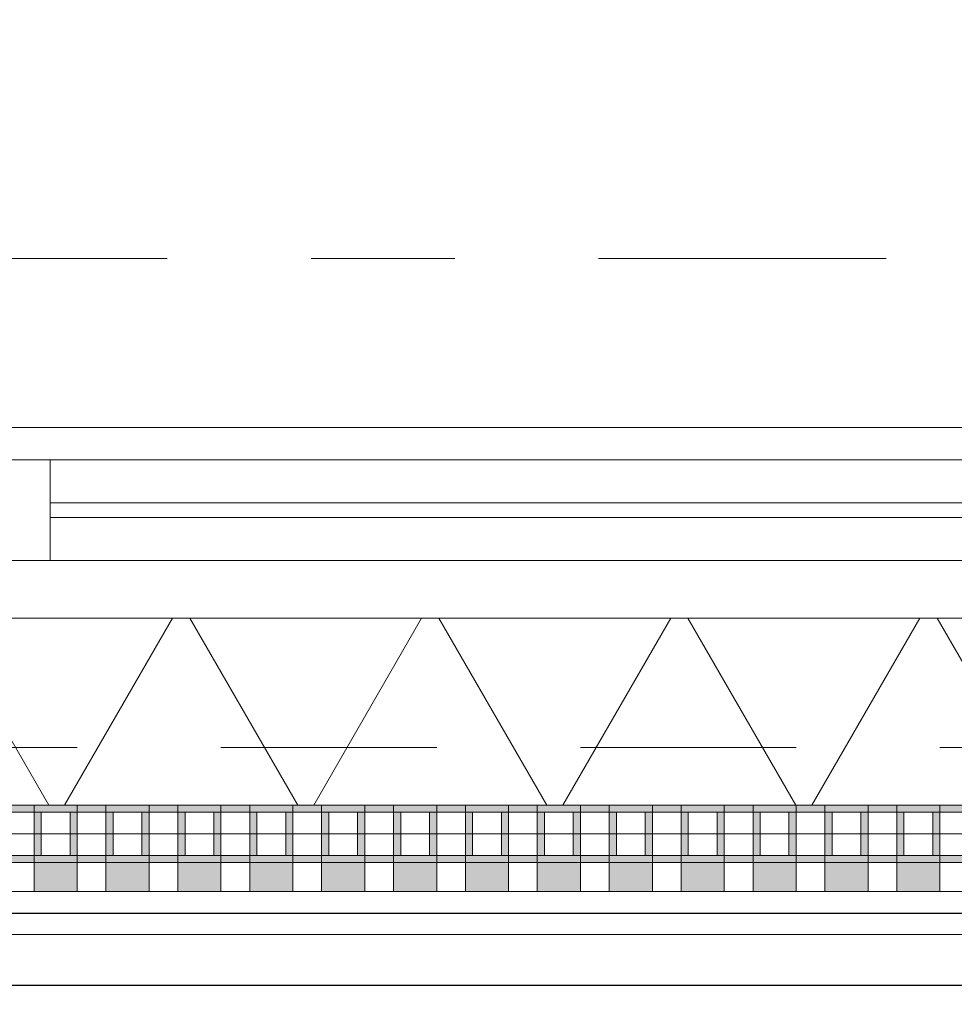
# Model space of a CAD drawing. Header units: metres. Extents: x -167 to 233, y -155 to 122.
# Tile 33 of 176: x 43.622 to 44.272, y 28.071 to 28.756. Entities that reach past the tile are written whole.
import ezdxf
from ezdxf.enums import TextEntityAlignment as Align

# ---------------------------------------------------------------- set-up
doc = ezdxf.new("R2010")
doc.units = ezdxf.units.M
doc.header["$MEASUREMENT"] = 0
doc.linetypes.add('Raster', pattern=[0.4, 0.2, -0.1, 0, -0.1])
doc.linetypes.add('Strichlinie eng', pattern=[0.23, 0.15, -0.08])
for name, color, linetype in [('10 Wand außen', 7, 'Continuous'), ('20 Decke', 7, 'Continuous'), ('40 Absturzsicherung', 7, 'Continuous'), ('50 Sanitäreinrichtung', 7, 'Continuous'), ('90 Achsraster', 7, 'Continuous'), ('94 Genehmigungsplanung Bemaßung', 7, 'Continuous')]:
    doc.layers.add(name, color=color, linetype=linetype)
doc.styles.add('ERSTELLTER_STIL_1', font='arial.ttf')
doc.styles.add('ERSTELLTER_STIL_2', font='arial.ttf')
doc.dimstyles.new('ERSTELLTER_STIL__1', dxfattribs={"dimtxt": 0.25, "dimasz": 0.19, "dimexe": 0.18, "dimexo": 0.1, "dimgap": 0, "dimtad": 1, "dimtih": 1, "dimtoh": 1, "dimzin": 0, "dimdsep": 46, "dimtxsty": 'ERSTELLTER_STIL_1', "dimblk": 'ARROWHEAD_6', "dimblk1": 'ARROWHEAD_6', "dimblk2": 'ARROWHEAD_6', "dimcen": 0.09, "dimclrd": 7, "dimclre": 7, "dimclrt": 7, "dimazin": 0, "dimtfac": 1, "dimtdec": 4, "dimtmove": 0, "dimatfit": 3, "dimfxl": 1, "dimtolj": 1, "dimtzin": 0, "dimarcsym": 0})

# ---------------------------------------------------------------- blocks, each defined once
blk = doc.blocks.new('Rechteck Raster Kassetten Fassade - ACB_2')
at = {"layer": '50 Sanitäreinrichtung', "linetype": 'Continuous', "lineweight": 0, "true_color": 0x9e9e9e}
for points in [[(5.84, 0.17), (5.84, 0.19), (5.81, 0.19), (5.81, 0.17)], [(5.89, 0.17), (5.89, 0.19), (5.86, 0.19), (5.86, 0.17)], [(5.94, 0.17), (5.94, 0.19), (5.91, 0.19), (5.91, 0.17)], [(5.99, 0.17), (5.99, 0.19), (5.96, 0.19), (5.96, 0.17)], [(6.04, 0.17), (6.04, 0.19), (6.01, 0.19), (6.01, 0.17)], [(6.09, 0.17), (6.09, 0.19), (6.06, 0.19), (6.06, 0.17)], [(6.14, 0.17), (6.14, 0.19), (6.11, 0.19), (6.11, 0.17)], [(6.19, 0.17), (6.19, 0.19), (6.16, 0.19), (6.16, 0.17)], [(6.24, 0.17), (6.24, 0.19), (6.21, 0.19), (6.21, 0.17)], [(6.29, 0.17), (6.29, 0.19), (6.26, 0.19), (6.26, 0.17)], [(6.34, 0.17), (6.34, 0.19), (6.31, 0.19), (6.31, 0.17)], [(6.39, 0.17), (6.39, 0.19), (6.36, 0.19), (6.36, 0.17)], [(6.44, 0.17), (6.44, 0.19), (6.41, 0.19), (6.41, 0.17)], [(5.76, 0.13), (5.81, 0.13), (5.81, 0.135), (5.765, 0.135), (5.765, 0.165), (5.81, 0.165), (5.81, 0.17), (5.76, 0.17)], [(5.81, 0.13), (5.86, 0.13), (5.86, 0.135), (5.815, 0.135), (5.815, 0.165), (5.86, 0.165), (5.86, 0.17), (5.81, 0.17)], [(5.835, 0.165), (5.835, 0.135), (5.84, 0.135), (5.84, 0.165)], [(5.86, 0.13), (5.91, 0.13), (5.91, 0.135), (5.865, 0.135), (5.865, 0.165), (5.91, 0.165), (5.91, 0.17), (5.86, 0.17)], [(5.885, 0.165), (5.885, 0.135), (5.89, 0.135), (5.89, 0.165)], [(5.91, 0.13), (5.96, 0.13), (5.96, 0.135), (5.915, 0.135), (5.915, 0.165), (5.96, 0.165), (5.96, 0.17), (5.91, 0.17)], [(5.935, 0.165), (5.935, 0.135), (5.94, 0.135), (5.94, 0.165)], [(5.96, 0.13), (6.01, 0.13), (6.01, 0.135), (5.965, 0.135), (5.965, 0.165), (6.01, 0.165), (6.01, 0.17), (5.96, 0.17)], [(5.985, 0.165), (5.985, 0.135), (5.99, 0.135), (5.99, 0.165)], [(6.01, 0.13), (6.06, 0.13), (6.06, 0.135), (6.015, 0.135), (6.015, 0.165), (6.06, 0.165), (6.06, 0.17), (6.01, 0.17)], [(6.035, 0.165), (6.035, 0.135), (6.04, 0.135), (6.04, 0.165)], [(6.06, 0.13), (6.11, 0.13), (6.11, 0.135), (6.065, 0.135), (6.065, 0.165), (6.11, 0.165), (6.11, 0.17), (6.06, 0.17)], [(6.085, 0.165), (6.085, 0.135), (6.09, 0.135), (6.09, 0.165)], [(6.11, 0.13), (6.16, 0.13), (6.16, 0.135), (6.115, 0.135), (6.115, 0.165), (6.16, 0.165), (6.16, 0.17), (6.11, 0.17)], [(6.135, 0.165), (6.135, 0.135), (6.14, 0.135), (6.14, 0.165)], [(6.16, 0.13), (6.21, 0.13), (6.21, 0.135), (6.165, 0.135), (6.165, 0.165), (6.21, 0.165), (6.21, 0.17), (6.16, 0.17)], [(6.185, 0.165), (6.185, 0.135), (6.19, 0.135), (6.19, 0.165)], [(6.21, 0.13), (6.26, 0.13), (6.26, 0.135), (6.215, 0.135), (6.215, 0.165), (6.26, 0.165), (6.26, 0.17), (6.21, 0.17)], [(6.235, 0.165), (6.235, 0.135), (6.24, 0.135), (6.24, 0.165)], [(6.26, 0.13), (6.31, 0.13), (6.31, 0.135), (6.265, 0.135), (6.265, 0.165), (6.31, 0.165), (6.31, 0.17), (6.26, 0.17)], [(6.285, 0.165), (6.285, 0.135), (6.29, 0.135), (6.29, 0.165)], [(6.31, 0.13), (6.36, 0.13), (6.36, 0.135), (6.315, 0.135), (6.315, 0.165), (6.36, 0.165), (6.36, 0.17), (6.31, 0.17)], [(6.335, 0.165), (6.335, 0.135), (6.34, 0.135), (6.34, 0.165)], [(6.36, 0.13), (6.41, 0.13), (6.41, 0.135), (6.365, 0.135), (6.365, 0.165), (6.41, 0.165), (6.41, 0.17), (6.36, 0.17)], [(6.385, 0.165), (6.385, 0.135), (6.39, 0.135), (6.39, 0.165)], [(6.41, 0.13), (6.46, 0.13), (6.46, 0.135), (6.415, 0.135), (6.415, 0.165), (6.46, 0.165), (6.46, 0.17), (6.41, 0.17)], [(6.435, 0.165), (6.435, 0.135), (6.44, 0.135), (6.44, 0.165)]]:
    blk.add_hatch(color=253, dxfattribs=at).paths.add_polyline_path(points)
at = {"layer": '50 Sanitäreinrichtung', "linetype": 'Continuous', "lineweight": 18}
h = blk.add_hatch(dxfattribs=at)
h.set_pattern_fill('Dämmung__weich_0001', color=8, style=0, pattern_type=2)
h.set_pattern_definition([(60, (0, 0), (-0.1299038, 0.075), []), (120, (0, 0), (0.1299038, 0.075), [])])
h.paths.add_polyline_path([(0, 0), (20.25, 0), (20.38, 0.13), (0, 0.13)])
at = {"layer": '50 Sanitäreinrichtung', "color": 251, "linetype": 'Continuous', "lineweight": 18, "true_color": 0x5f5f5f}
for p, q in [((6.69, 0.19), (5.68, 0.19)), ((5.84, 0.19), (5.81, 0.19)), ((5.81, 0.19), (5.81, 0.17)), ((5.84, 0.19), (5.81, 0.19)), ((5.81, 0.19), (5.81, 0.17)), ((5.84, 0.19), (5.84, 0.17)), ((5.84, 0.19), (5.84, 0.17)), ((5.89, 0.19), (5.86, 0.19)), ((5.86, 0.19), (5.86, 0.17)), ((5.89, 0.19), (5.86, 0.19)), ((5.86, 0.19), (5.86, 0.17)), ((5.89, 0.19), (5.89, 0.17)), ((5.89, 0.19), (5.89, 0.17)), ((5.94, 0.19), (5.91, 0.19)), ((5.91, 0.19), (5.91, 0.17)), ((5.94, 0.19), (5.91, 0.19)), ((5.91, 0.19), (5.91, 0.17)), ((5.94, 0.19), (5.94, 0.17)), ((5.94, 0.19), (5.94, 0.17)), ((5.99, 0.19), (5.96, 0.19)), ((5.96, 0.19), (5.96, 0.17)), ((5.99, 0.19), (5.96, 0.19)), ((5.96, 0.19), (5.96, 0.17)), ((5.99, 0.19), (5.99, 0.17)), ((5.99, 0.19), (5.99, 0.17)), ((6.04, 0.19), (6.01, 0.19)), ((6.01, 0.19), (6.01, 0.17)), ((6.04, 0.19), (6.01, 0.19)), ((6.01, 0.19), (6.01, 0.17)), ((6.04, 0.19), (6.04, 0.17)), ((6.04, 0.19), (6.04, 0.17)), ((6.09, 0.19), (6.06, 0.19)), ((6.06, 0.19), (6.06, 0.17)), ((6.09, 0.19), (6.06, 0.19)), ((6.06, 0.19), (6.06, 0.17)), ((6.09, 0.19), (6.09, 0.17)), ((6.09, 0.19), (6.09, 0.17)), ((6.14, 0.19), (6.11, 0.19)), ((6.11, 0.19), (6.11, 0.17)), ((6.14, 0.19), (6.11, 0.19)), ((6.11, 0.19), (6.11, 0.17)), ((6.14, 0.19), (6.14, 0.17)), ((6.14, 0.19), (6.14, 0.17)), ((6.19, 0.19), (6.16, 0.19)), ((6.16, 0.19), (6.16, 0.17)), ((6.19, 0.19), (6.16, 0.19)), ((6.16, 0.19), (6.16, 0.17)), ((6.19, 0.19), (6.19, 0.17)), ((6.19, 0.19), (6.19, 0.17)), ((6.24, 0.19), (6.21, 0.19)), ((6.21, 0.19), (6.21, 0.17)), ((6.24, 0.19), (6.21, 0.19)), ((6.21, 0.19), (6.21, 0.17)), ((6.24, 0.19), (6.24, 0.17)), ((6.24, 0.19), (6.24, 0.17)), ((6.29, 0.19), (6.26, 0.19)), ((6.26, 0.19), (6.26, 0.17)), ((6.29, 0.19), (6.26, 0.19)), ((6.26, 0.19), (6.26, 0.17)), ((6.29, 0.19), (6.29, 0.17)), ((6.29, 0.19), (6.29, 0.17)), ((6.34, 0.19), (6.31, 0.19)), ((6.31, 0.19), (6.31, 0.17)), ((6.34, 0.19), (6.31, 0.19)), ((6.31, 0.19), (6.31, 0.17)), ((6.34, 0.19), (6.34, 0.17)), ((6.34, 0.19), (6.34, 0.17)), ((6.39, 0.19), (6.36, 0.19)), ((6.36, 0.19), (6.36, 0.17)), ((6.39, 0.19), (6.36, 0.19)), ((6.36, 0.19), (6.36, 0.17)), ((6.39, 0.19), (6.39, 0.17)), ((6.39, 0.19), (6.39, 0.17)), ((6.44, 0.19), (6.41, 0.19)), ((6.41, 0.19), (6.41, 0.17)), ((6.44, 0.19), (6.41, 0.19)), ((6.41, 0.19), (6.41, 0.17)), ((6.44, 0.19), (6.44, 0.17)), ((6.44, 0.19), (6.44, 0.17)), ((5.84, 0.17), (5.76, 0.17)), ((5.84, 0.17), (5.76, 0.17)), ((5.81, 0.165), (5.79, 0.165)), ((5.81, 0.165), (5.79, 0.165)), ((5.89, 0.17), (5.81, 0.17)), ((5.81, 0.17), (5.81, 0.165)), ((5.89, 0.17), (5.81, 0.17)), ((5.81, 0.17), (5.81, 0.165)), ((5.84, 0.17), (5.81, 0.17)), ((5.84, 0.17), (5.81, 0.17)), ((5.815, 0.165), (5.81, 0.165)), ((5.81, 0.165), (5.81, 0.135)), ((5.815, 0.165), (5.81, 0.165)), ((5.81, 0.165), (5.81, 0.135)), ((5.835, 0.165), (5.815, 0.165)), ((5.815, 0.165), (5.815, 0.135)), ((5.835, 0.165), (5.815, 0.165)), ((5.835, 0.165), (5.815, 0.165)), ((5.815, 0.165), (5.815, 0.135)), ((5.835, 0.165), (5.815, 0.165)), ((5.835, 0.165), (5.835, 0.135)), ((5.84, 0.165), (5.835, 0.165)), ((5.835, 0.165), (5.835, 0.135)), ((5.84, 0.165), (5.835, 0.165)), ((5.84, 0.17), (5.84, 0.165)), ((5.84, 0.17), (5.84, 0.165)), ((5.84, 0.165), (5.84, 0.135)), ((5.86, 0.165), (5.84, 0.165)), ((5.84, 0.165), (5.84, 0.135)), ((5.86, 0.165), (5.84, 0.165)), ((5.94, 0.17), (5.86, 0.17)), ((5.86, 0.17), (5.86, 0.165)), ((5.94, 0.17), (5.86, 0.17)), ((5.86, 0.17), (5.86, 0.165)), ((5.89, 0.17), (5.86, 0.17)), ((5.89, 0.17), (5.86, 0.17)), ((5.865, 0.165), (5.86, 0.165)), ((5.86, 0.165), (5.86, 0.135)), ((5.865, 0.165), (5.86, 0.165)), ((5.86, 0.165), (5.86, 0.135)), ((5.885, 0.165), (5.865, 0.165)), ((5.865, 0.165), (5.865, 0.135)), ((5.885, 0.165), (5.865, 0.165)), ((5.885, 0.165), (5.865, 0.165)), ((5.865, 0.165), (5.865, 0.135)), ((5.885, 0.165), (5.865, 0.165)), ((5.885, 0.165), (5.885, 0.135)), ((5.89, 0.165), (5.885, 0.165)), ((5.885, 0.165), (5.885, 0.135)), ((5.89, 0.165), (5.885, 0.165)), ((5.89, 0.17), (5.89, 0.165)), ((5.89, 0.17), (5.89, 0.165)), ((5.89, 0.165), (5.89, 0.135)), ((5.91, 0.165), (5.89, 0.165)), ((5.89, 0.165), (5.89, 0.135)), ((5.91, 0.165), (5.89, 0.165)), ((5.99, 0.17), (5.91, 0.17)), ((5.91, 0.17), (5.91, 0.165)), ((5.99, 0.17), (5.91, 0.17)), ((5.91, 0.17), (5.91, 0.165)), ((5.94, 0.17), (5.91, 0.17)), ((5.94, 0.17), (5.91, 0.17)), ((5.915, 0.165), (5.91, 0.165)), ((5.91, 0.165), (5.91, 0.135)), ((5.915, 0.165), (5.91, 0.165)), ((5.91, 0.165), (5.91, 0.135)), ((5.935, 0.165), (5.915, 0.165)), ((5.915, 0.165), (5.915, 0.135)), ((5.935, 0.165), (5.915, 0.165)), ((5.935, 0.165), (5.915, 0.165)), ((5.915, 0.165), (5.915, 0.135)), ((5.935, 0.165), (5.915, 0.165)), ((5.935, 0.165), (5.935, 0.135)), ((5.94, 0.165), (5.935, 0.165)), ((5.935, 0.165), (5.935, 0.135)), ((5.94, 0.165), (5.935, 0.165)), ((5.94, 0.17), (5.94, 0.165)), ((5.94, 0.17), (5.94, 0.165)), ((5.94, 0.165), (5.94, 0.135)), ((5.96, 0.165), (5.94, 0.165)), ((5.94, 0.165), (5.94, 0.135)), ((5.96, 0.165), (5.94, 0.165)), ((6.04, 0.17), (5.96, 0.17)), ((5.96, 0.17), (5.96, 0.165)), ((6.04, 0.17), (5.96, 0.17)), ((5.96, 0.17), (5.96, 0.165)), ((5.99, 0.17), (5.96, 0.17)), ((5.99, 0.17), (5.96, 0.17)), ((5.965, 0.165), (5.96, 0.165)), ((5.96, 0.165), (5.96, 0.135)), ((5.965, 0.165), (5.96, 0.165)), ((5.96, 0.165), (5.96, 0.135)), ((5.985, 0.165), (5.965, 0.165)), ((5.965, 0.165), (5.965, 0.135)), ((5.985, 0.165), (5.965, 0.165)), ((5.985, 0.165), (5.965, 0.165)), ((5.965, 0.165), (5.965, 0.135)), ((5.985, 0.165), (5.965, 0.165)), ((5.985, 0.165), (5.985, 0.135)), ((5.99, 0.165), (5.985, 0.165)), ((5.985, 0.165), (5.985, 0.135)), ((5.99, 0.165), (5.985, 0.165)), ((5.99, 0.17), (5.99, 0.165)), ((5.99, 0.17), (5.99, 0.165)), ((5.99, 0.165), (5.99, 0.135)), ((6.01, 0.165), (5.99, 0.165)), ((5.99, 0.165), (5.99, 0.135)), ((6.01, 0.165), (5.99, 0.165)), ((6.09, 0.17), (6.01, 0.17)), ((6.01, 0.17), (6.01, 0.165)), ((6.09, 0.17), (6.01, 0.17)), ((6.01, 0.17), (6.01, 0.165)), ((6.04, 0.17), (6.01, 0.17)), ((6.04, 0.17), (6.01, 0.17)), ((6.015, 0.165), (6.01, 0.165)), ((6.01, 0.165), (6.01, 0.135)), ((6.015, 0.165), (6.01, 0.165)), ((6.01, 0.165), (6.01, 0.135)), ((6.035, 0.165), (6.015, 0.165)), ((6.015, 0.165), (6.015, 0.135)), ((6.035, 0.165), (6.015, 0.165)), ((6.035, 0.165), (6.015, 0.165)), ((6.015, 0.165), (6.015, 0.135)), ((6.035, 0.165), (6.015, 0.165)), ((6.035, 0.165), (6.035, 0.135)), ((6.04, 0.165), (6.035, 0.165)), ((6.035, 0.165), (6.035, 0.135)), ((6.04, 0.165), (6.035, 0.165)), ((6.04, 0.17), (6.04, 0.165)), ((6.04, 0.17), (6.04, 0.165)), ((6.04, 0.165), (6.04, 0.135)), ((6.06, 0.165), (6.04, 0.165)), ((6.04, 0.165), (6.04, 0.135)), ((6.06, 0.165), (6.04, 0.165)), ((6.14, 0.17), (6.06, 0.17)), ((6.06, 0.17), (6.06, 0.165)), ((6.14, 0.17), (6.06, 0.17)), ((6.06, 0.17), (6.06, 0.165)), ((6.09, 0.17), (6.06, 0.17)), ((6.09, 0.17), (6.06, 0.17)), ((6.065, 0.165), (6.06, 0.165)), ((6.06, 0.165), (6.06, 0.135)), ((6.065, 0.165), (6.06, 0.165)), ((6.06, 0.165), (6.06, 0.135)), ((6.085, 0.165), (6.065, 0.165)), ((6.065, 0.165), (6.065, 0.135)), ((6.085, 0.165), (6.065, 0.165)), ((6.085, 0.165), (6.065, 0.165)), ((6.065, 0.165), (6.065, 0.135)), ((6.085, 0.165), (6.065, 0.165)), ((6.085, 0.165), (6.085, 0.135)), ((6.09, 0.165), (6.085, 0.165)), ((6.085, 0.165), (6.085, 0.135)), ((6.09, 0.165), (6.085, 0.165)), ((6.09, 0.17), (6.09, 0.165)), ((6.09, 0.17), (6.09, 0.165)), ((6.09, 0.165), (6.09, 0.135)), ((6.11, 0.165), (6.09, 0.165)), ((6.09, 0.165), (6.09, 0.135)), ((6.11, 0.165), (6.09, 0.165)), ((6.19, 0.17), (6.11, 0.17)), ((6.11, 0.17), (6.11, 0.165)), ((6.19, 0.17), (6.11, 0.17)), ((6.11, 0.17), (6.11, 0.165)), ((6.14, 0.17), (6.11, 0.17)), ((6.14, 0.17), (6.11, 0.17)), ((6.115, 0.165), (6.11, 0.165)), ((6.11, 0.165), (6.11, 0.135)), ((6.115, 0.165), (6.11, 0.165)), ((6.11, 0.165), (6.11, 0.135)), ((6.135, 0.165), (6.115, 0.165)), ((6.115, 0.165), (6.115, 0.135)), ((6.135, 0.165), (6.115, 0.165)), ((6.135, 0.165), (6.115, 0.165)), ((6.115, 0.165), (6.115, 0.135)), ((6.135, 0.165), (6.115, 0.165)), ((6.135, 0.165), (6.135, 0.135)), ((6.14, 0.165), (6.135, 0.165)), ((6.135, 0.165), (6.135, 0.135)), ((6.14, 0.165), (6.135, 0.165)), ((6.14, 0.17), (6.14, 0.165)), ((6.14, 0.17), (6.14, 0.165)), ((6.14, 0.165), (6.14, 0.135)), ((6.16, 0.165), (6.14, 0.165)), ((6.14, 0.165), (6.14, 0.135)), ((6.16, 0.165), (6.14, 0.165)), ((6.24, 0.17), (6.16, 0.17)), ((6.16, 0.17), (6.16, 0.165)), ((6.24, 0.17), (6.16, 0.17)), ((6.16, 0.17), (6.16, 0.165)), ((6.19, 0.17), (6.16, 0.17)), ((6.19, 0.17), (6.16, 0.17)), ((6.165, 0.165), (6.16, 0.165)), ((6.16, 0.165), (6.16, 0.135)), ((6.165, 0.165), (6.16, 0.165)), ((6.16, 0.165), (6.16, 0.135)), ((6.185, 0.165), (6.165, 0.165)), ((6.165, 0.165), (6.165, 0.135)), ((6.185, 0.165), (6.165, 0.165)), ((6.185, 0.165), (6.165, 0.165)), ((6.165, 0.165), (6.165, 0.135)), ((6.185, 0.165), (6.165, 0.165)), ((6.185, 0.165), (6.185, 0.135)), ((6.19, 0.165), (6.185, 0.165)), ((6.185, 0.165), (6.185, 0.135)), ((6.19, 0.165), (6.185, 0.165)), ((6.19, 0.17), (6.19, 0.165)), ((6.19, 0.17), (6.19, 0.165)), ((6.19, 0.165), (6.19, 0.135)), ((6.21, 0.165), (6.19, 0.165)), ((6.19, 0.165), (6.19, 0.135)), ((6.21, 0.165), (6.19, 0.165)), ((6.29, 0.17), (6.21, 0.17)), ((6.21, 0.17), (6.21, 0.165)), ((6.29, 0.17), (6.21, 0.17)), ((6.21, 0.17), (6.21, 0.165)), ((6.24, 0.17), (6.21, 0.17)), ((6.24, 0.17), (6.21, 0.17)), ((6.215, 0.165), (6.21, 0.165)), ((6.21, 0.165), (6.21, 0.135)), ((6.215, 0.165), (6.21, 0.165)), ((6.21, 0.165), (6.21, 0.135)), ((6.235, 0.165), (6.215, 0.165)), ((6.215, 0.165), (6.215, 0.135)), ((6.235, 0.165), (6.215, 0.165)), ((6.235, 0.165), (6.215, 0.165)), ((6.215, 0.165), (6.215, 0.135)), ((6.235, 0.165), (6.215, 0.165)), ((6.235, 0.165), (6.235, 0.135)), ((6.24, 0.165), (6.235, 0.165)), ((6.235, 0.165), (6.235, 0.135)), ((6.24, 0.165), (6.235, 0.165)), ((6.24, 0.17), (6.24, 0.165)), ((6.24, 0.17), (6.24, 0.165)), ((6.24, 0.165), (6.24, 0.135)), ((6.26, 0.165), (6.24, 0.165)), ((6.24, 0.165), (6.24, 0.135)), ((6.26, 0.165), (6.24, 0.165)), ((6.34, 0.17), (6.26, 0.17)), ((6.26, 0.17), (6.26, 0.165)), ((6.34, 0.17), (6.26, 0.17)), ((6.26, 0.17), (6.26, 0.165)), ((6.29, 0.17), (6.26, 0.17)), ((6.29, 0.17), (6.26, 0.17)), ((6.265, 0.165), (6.26, 0.165)), ((6.26, 0.165), (6.26, 0.135)), ((6.265, 0.165), (6.26, 0.165)), ((6.26, 0.165), (6.26, 0.135)), ((6.285, 0.165), (6.265, 0.165)), ((6.265, 0.165), (6.265, 0.135)), ((6.285, 0.165), (6.265, 0.165)), ((6.285, 0.165), (6.265, 0.165)), ((6.265, 0.165), (6.265, 0.135)), ((6.285, 0.165), (6.265, 0.165)), ((6.285, 0.165), (6.285, 0.135)), ((6.29, 0.165), (6.285, 0.165)), ((6.285, 0.165), (6.285, 0.135)), ((6.29, 0.165), (6.285, 0.165)), ((6.29, 0.17), (6.29, 0.165)), ((6.29, 0.17), (6.29, 0.165)), ((6.29, 0.165), (6.29, 0.135)), ((6.31, 0.165), (6.29, 0.165)), ((6.29, 0.165), (6.29, 0.135)), ((6.31, 0.165), (6.29, 0.165)), ((6.39, 0.17), (6.31, 0.17)), ((6.31, 0.17), (6.31, 0.165)), ((6.39, 0.17), (6.31, 0.17)), ((6.31, 0.17), (6.31, 0.165)), ((6.34, 0.17), (6.31, 0.17)), ((6.34, 0.17), (6.31, 0.17)), ((6.315, 0.165), (6.31, 0.165)), ((6.31, 0.165), (6.31, 0.135)), ((6.315, 0.165), (6.31, 0.165)), ((6.31, 0.165), (6.31, 0.135)), ((6.335, 0.165), (6.315, 0.165)), ((6.315, 0.165), (6.315, 0.135)), ((6.335, 0.165), (6.315, 0.165)), ((6.335, 0.165), (6.315, 0.165)), ((6.315, 0.165), (6.315, 0.135)), ((6.335, 0.165), (6.315, 0.165)), ((6.335, 0.165), (6.335, 0.135)), ((6.34, 0.165), (6.335, 0.165)), ((6.335, 0.165), (6.335, 0.135)), ((6.34, 0.165), (6.335, 0.165)), ((6.34, 0.17), (6.34, 0.165)), ((6.34, 0.17), (6.34, 0.165)), ((6.34, 0.165), (6.34, 0.135)), ((6.36, 0.165), (6.34, 0.165)), ((6.34, 0.165), (6.34, 0.135)), ((6.36, 0.165), (6.34, 0.165)), ((6.44, 0.17), (6.36, 0.17)), ((6.36, 0.17), (6.36, 0.165)), ((6.44, 0.17), (6.36, 0.17)), ((6.36, 0.17), (6.36, 0.165)), ((6.39, 0.17), (6.36, 0.17)), ((6.39, 0.17), (6.36, 0.17)), ((6.365, 0.165), (6.36, 0.165)), ((6.36, 0.165), (6.36, 0.135)), ((6.365, 0.165), (6.36, 0.165)), ((6.36, 0.165), (6.36, 0.135)), ((6.385, 0.165), (6.365, 0.165)), ((6.365, 0.165), (6.365, 0.135)), ((6.385, 0.165), (6.365, 0.165)), ((6.385, 0.165), (6.365, 0.165)), ((6.365, 0.165), (6.365, 0.135)), ((6.385, 0.165), (6.365, 0.165)), ((6.385, 0.165), (6.385, 0.135)), ((6.39, 0.165), (6.385, 0.165)), ((6.385, 0.165), (6.385, 0.135)), ((6.39, 0.165), (6.385, 0.165)), ((6.39, 0.17), (6.39, 0.165)), ((6.39, 0.17), (6.39, 0.165)), ((6.39, 0.165), (6.39, 0.135)), ((6.41, 0.165), (6.39, 0.165)), ((6.39, 0.165), (6.39, 0.135)), ((6.41, 0.165), (6.39, 0.165)), ((6.49, 0.17), (6.41, 0.17)), ((6.41, 0.17), (6.41, 0.165)), ((6.49, 0.17), (6.41, 0.17)), ((6.41, 0.17), (6.41, 0.165)), ((6.44, 0.17), (6.41, 0.17)), ((6.44, 0.17), (6.41, 0.17)), ((6.415, 0.165), (6.41, 0.165)), ((6.41, 0.165), (6.41, 0.135)), ((6.415, 0.165), (6.41, 0.165)), ((6.41, 0.165), (6.41, 0.135)), ((6.435, 0.165), (6.415, 0.165)), ((6.415, 0.165), (6.415, 0.135)), ((6.435, 0.165), (6.415, 0.165)), ((6.435, 0.165), (6.415, 0.165)), ((6.415, 0.165), (6.415, 0.135)), ((6.435, 0.165), (6.415, 0.165)), ((6.435, 0.165), (6.435, 0.135)), ((6.44, 0.165), (6.435, 0.165)), ((6.435, 0.165), (6.435, 0.135)), ((6.44, 0.165), (6.435, 0.165)), ((6.44, 0.17), (6.44, 0.165)), ((6.44, 0.17), (6.44, 0.165)), ((6.44, 0.165), (6.44, 0.135)), ((6.46, 0.165), (6.44, 0.165)), ((6.44, 0.165), (6.44, 0.135)), ((6.46, 0.165), (6.44, 0.165)), ((5.81, 0.135), (5.79, 0.135)), ((5.81, 0.135), (5.79, 0.135)), ((5.815, 0.135), (5.81, 0.135)), ((5.81, 0.135), (5.81, 0.13)), ((5.815, 0.135), (5.81, 0.135)), ((5.81, 0.135), (5.81, 0.13)), ((5.835, 0.135), (5.815, 0.135)), ((5.835, 0.135), (5.815, 0.135)), ((5.835, 0.135), (5.815, 0.135)), ((5.835, 0.135), (5.815, 0.135)), ((5.84, 0.135), (5.835, 0.135)), ((5.84, 0.135), (5.835, 0.135)), ((5.84, 0.135), (5.84, 0.13)), ((5.86, 0.135), (5.84, 0.135)), ((5.84, 0.135), (5.84, 0.13)), ((5.86, 0.135), (5.84, 0.135)), ((5.865, 0.135), (5.86, 0.135)), ((5.86, 0.135), (5.86, 0.13)), ((5.865, 0.135), (5.86, 0.135)), ((5.86, 0.135), (5.86, 0.13)), ((5.885, 0.135), (5.865, 0.135)), ((5.885, 0.135), (5.865, 0.135)), ((5.885, 0.135), (5.865, 0.135)), ((5.885, 0.135), (5.865, 0.135)), ((5.89, 0.135), (5.885, 0.135)), ((5.89, 0.135), (5.885, 0.135)), ((5.89, 0.135), (5.89, 0.13)), ((5.91, 0.135), (5.89, 0.135)), ((5.89, 0.135), (5.89, 0.13)), ((5.91, 0.135), (5.89, 0.135)), ((5.915, 0.135), (5.91, 0.135)), ((5.91, 0.135), (5.91, 0.13)), ((5.915, 0.135), (5.91, 0.135)), ((5.91, 0.135), (5.91, 0.13)), ((5.935, 0.135), (5.915, 0.135)), ((5.935, 0.135), (5.915, 0.135)), ((5.935, 0.135), (5.915, 0.135)), ((5.935, 0.135), (5.915, 0.135)), ((5.94, 0.135), (5.935, 0.135)), ((5.94, 0.135), (5.935, 0.135)), ((5.94, 0.135), (5.94, 0.13)), ((5.96, 0.135), (5.94, 0.135)), ((5.94, 0.135), (5.94, 0.13)), ((5.96, 0.135), (5.94, 0.135)), ((5.965, 0.135), (5.96, 0.135)), ((5.96, 0.135), (5.96, 0.13)), ((5.965, 0.135), (5.96, 0.135)), ((5.96, 0.135), (5.96, 0.13)), ((5.985, 0.135), (5.965, 0.135)), ((5.985, 0.135), (5.965, 0.135)), ((5.985, 0.135), (5.965, 0.135)), ((5.985, 0.135), (5.965, 0.135)), ((5.99, 0.135), (5.985, 0.135)), ((5.99, 0.135), (5.985, 0.135)), ((5.99, 0.135), (5.99, 0.13)), ((6.01, 0.135), (5.99, 0.135)), ((5.99, 0.135), (5.99, 0.13)), ((6.01, 0.135), (5.99, 0.135)), ((6.015, 0.135), (6.01, 0.135)), ((6.01, 0.135), (6.01, 0.13)), ((6.015, 0.135), (6.01, 0.135)), ((6.01, 0.135), (6.01, 0.13)), ((6.035, 0.135), (6.015, 0.135)), ((6.035, 0.135), (6.015, 0.135)), ((6.035, 0.135), (6.015, 0.135)), ((6.035, 0.135), (6.015, 0.135)), ((6.04, 0.135), (6.035, 0.135)), ((6.04, 0.135), (6.035, 0.135)), ((6.04, 0.135), (6.04, 0.13)), ((6.06, 0.135), (6.04, 0.135)), ((6.04, 0.135), (6.04, 0.13)), ((6.06, 0.135), (6.04, 0.135)), ((6.065, 0.135), (6.06, 0.135)), ((6.06, 0.135), (6.06, 0.13)), ((6.065, 0.135), (6.06, 0.135)), ((6.06, 0.135), (6.06, 0.13)), ((6.085, 0.135), (6.065, 0.135)), ((6.085, 0.135), (6.065, 0.135)), ((6.085, 0.135), (6.065, 0.135)), ((6.085, 0.135), (6.065, 0.135)), ((6.09, 0.135), (6.085, 0.135)), ((6.09, 0.135), (6.085, 0.135)), ((6.09, 0.135), (6.09, 0.13)), ((6.11, 0.135), (6.09, 0.135)), ((6.09, 0.135), (6.09, 0.13)), ((6.11, 0.135), (6.09, 0.135)), ((6.115, 0.135), (6.11, 0.135)), ((6.11, 0.135), (6.11, 0.13)), ((6.115, 0.135), (6.11, 0.135)), ((6.11, 0.135), (6.11, 0.13)), ((6.135, 0.135), (6.115, 0.135)), ((6.135, 0.135), (6.115, 0.135)), ((6.135, 0.135), (6.115, 0.135)), ((6.135, 0.135), (6.115, 0.135)), ((6.14, 0.135), (6.135, 0.135)), ((6.14, 0.135), (6.135, 0.135)), ((6.14, 0.135), (6.14, 0.13)), ((6.16, 0.135), (6.14, 0.135)), ((6.14, 0.135), (6.14, 0.13)), ((6.16, 0.135), (6.14, 0.135)), ((6.165, 0.135), (6.16, 0.135)), ((6.16, 0.135), (6.16, 0.13)), ((6.165, 0.135), (6.16, 0.135)), ((6.16, 0.135), (6.16, 0.13)), ((6.185, 0.135), (6.165, 0.135)), ((6.185, 0.135), (6.165, 0.135)), ((6.185, 0.135), (6.165, 0.135)), ((6.185, 0.135), (6.165, 0.135)), ((6.19, 0.135), (6.185, 0.135)), ((6.19, 0.135), (6.185, 0.135)), ((6.19, 0.135), (6.19, 0.13)), ((6.21, 0.135), (6.19, 0.135)), ((6.19, 0.135), (6.19, 0.13)), ((6.21, 0.135), (6.19, 0.135)), ((6.215, 0.135), (6.21, 0.135)), ((6.21, 0.135), (6.21, 0.13)), ((6.215, 0.135), (6.21, 0.135)), ((6.21, 0.135), (6.21, 0.13)), ((6.235, 0.135), (6.215, 0.135)), ((6.235, 0.135), (6.215, 0.135)), ((6.235, 0.135), (6.215, 0.135)), ((6.235, 0.135), (6.215, 0.135)), ((6.24, 0.135), (6.235, 0.135)), ((6.24, 0.135), (6.235, 0.135)), ((6.24, 0.135), (6.24, 0.13)), ((6.26, 0.135), (6.24, 0.135)), ((6.24, 0.135), (6.24, 0.13)), ((6.26, 0.135), (6.24, 0.135)), ((6.265, 0.135), (6.26, 0.135)), ((6.26, 0.135), (6.26, 0.13)), ((6.265, 0.135), (6.26, 0.135)), ((6.26, 0.135), (6.26, 0.13)), ((6.285, 0.135), (6.265, 0.135)), ((6.285, 0.135), (6.265, 0.135)), ((6.285, 0.135), (6.265, 0.135)), ((6.285, 0.135), (6.265, 0.135)), ((6.29, 0.135), (6.285, 0.135)), ((6.29, 0.135), (6.285, 0.135)), ((6.29, 0.135), (6.29, 0.13)), ((6.31, 0.135), (6.29, 0.135)), ((6.29, 0.135), (6.29, 0.13)), ((6.31, 0.135), (6.29, 0.135)), ((6.315, 0.135), (6.31, 0.135)), ((6.31, 0.135), (6.31, 0.13)), ((6.315, 0.135), (6.31, 0.135)), ((6.31, 0.135), (6.31, 0.13)), ((6.335, 0.135), (6.315, 0.135)), ((6.335, 0.135), (6.315, 0.135)), ((6.335, 0.135), (6.315, 0.135)), ((6.335, 0.135), (6.315, 0.135)), ((6.34, 0.135), (6.335, 0.135)), ((6.34, 0.135), (6.335, 0.135)), ((6.34, 0.135), (6.34, 0.13)), ((6.36, 0.135), (6.34, 0.135)), ((6.34, 0.135), (6.34, 0.13)), ((6.36, 0.135), (6.34, 0.135)), ((6.365, 0.135), (6.36, 0.135)), ((6.36, 0.135), (6.36, 0.13)), ((6.365, 0.135), (6.36, 0.135)), ((6.36, 0.135), (6.36, 0.13)), ((6.385, 0.135), (6.365, 0.135)), ((6.385, 0.135), (6.365, 0.135)), ((6.385, 0.135), (6.365, 0.135)), ((6.385, 0.135), (6.365, 0.135)), ((6.39, 0.135), (6.385, 0.135)), ((6.39, 0.135), (6.385, 0.135)), ((6.39, 0.135), (6.39, 0.13)), ((6.41, 0.135), (6.39, 0.135)), ((6.39, 0.135), (6.39, 0.13)), ((6.41, 0.135), (6.39, 0.135)), ((6.415, 0.135), (6.41, 0.135)), ((6.41, 0.135), (6.41, 0.13)), ((6.415, 0.135), (6.41, 0.135)), ((6.41, 0.135), (6.41, 0.13)), ((6.435, 0.135), (6.415, 0.135)), ((6.435, 0.135), (6.415, 0.135)), ((6.435, 0.135), (6.415, 0.135)), ((6.435, 0.135), (6.415, 0.135)), ((6.44, 0.135), (6.435, 0.135)), ((6.44, 0.135), (6.435, 0.135)), ((6.44, 0.135), (6.44, 0.13)), ((6.46, 0.135), (6.44, 0.135)), ((6.44, 0.135), (6.44, 0.13)), ((6.46, 0.135), (6.44, 0.135)), ((20.38, 0.13), (0, 0.13)), ((5.84, 0.13), (5.76, 0.13)), ((5.84, 0.13), (5.76, 0.13)), ((5.89, 0.13), (5.81, 0.13)), ((5.89, 0.13), (5.81, 0.13)), ((5.94, 0.13), (5.86, 0.13)), ((5.94, 0.13), (5.86, 0.13)), ((5.99, 0.13), (5.91, 0.13)), ((5.99, 0.13), (5.91, 0.13)), ((6.04, 0.13), (5.96, 0.13)), ((6.04, 0.13), (5.96, 0.13)), ((6.09, 0.13), (6.01, 0.13)), ((6.09, 0.13), (6.01, 0.13)), ((6.14, 0.13), (6.06, 0.13)), ((6.14, 0.13), (6.06, 0.13)), ((6.19, 0.13), (6.11, 0.13)), ((6.19, 0.13), (6.11, 0.13)), ((6.24, 0.13), (6.16, 0.13)), ((6.24, 0.13), (6.16, 0.13)), ((6.29, 0.13), (6.21, 0.13)), ((6.29, 0.13), (6.21, 0.13)), ((6.34, 0.13), (6.26, 0.13)), ((6.34, 0.13), (6.26, 0.13)), ((6.39, 0.13), (6.31, 0.13)), ((6.39, 0.13), (6.31, 0.13)), ((6.44, 0.13), (6.36, 0.13)), ((6.44, 0.13), (6.36, 0.13)), ((6.49, 0.13), (6.41, 0.13)), ((6.49, 0.13), (6.41, 0.13)), ((0, 0), (20.25, 0)), ((5.68, 0), (6.69, 0))]:
    blk.add_line(p, q, dxfattribs=at)
at = {"layer": '50 Sanitäreinrichtung', "color": 251, "linetype": 'Strichlinie eng', "lineweight": 18, "true_color": 0x5f5f5f}
blk.add_line((20.34, 0.09), (0, 0.09), dxfattribs=at)
blk = doc.blocks.new('1-Flügelfenster 27')
at = {"layer": '10 Wand außen', "color": 7, "linetype": 'Continuous', "lineweight": 18}
for p, q in [((-0.505, 0.0625), (-0.4925, 0.0625)), ((-0.4925, 0), (-0.4925, 0.0625)), ((0.505, 0.0625), (0.4925, 0.0625)), ((0.4925, 0), (0.4925, 0.0625)), ((-0.445, -0.03), (-0.445, 0.04)), ((-0.445, 0.04), (-0.365, 0.04)), ((-0.365, 0.04), (0.365, 0.04)), ((-0.365, 0.04), (-0.365, -0.03)), ((0.365, -0.03), (0.365, 0.04)), ((0.365, 0.04), (0.445, 0.04)), ((0.445, 0.04), (0.445, -0.03)), ((-0.365, 0.01), (0.365, 0.01)), ((-0.505, 0), (-0.445, 0)), ((-0.505, -0.07), (-0.505, 0)), ((-0.505, -0.07), (-0.505, 0)), ((-0.445, 0), (-0.445, -0.03)), ((0.445, -0.03), (0.445, 0)), ((0.445, 0), (0.505, 0)), ((0.505, -0.07), (0.505, 0)), ((0.505, -0.07), (0.505, 0)), ((0.365, 0), (-0.365, 0)), ((-0.445, -0.03), (-0.425, -0.03)), ((-0.365, -0.03), (-0.445, -0.03)), ((-0.425, -0.03), (-0.425, -0.07)), ((0.365, -0.03), (-0.365, -0.03)), ((0.445, -0.03), (0.365, -0.03)), ((0.425, -0.07), (0.425, -0.03)), ((0.425, -0.03), (0.445, -0.03)), ((-0.425, -0.07), (-0.505, -0.07)), ((0.425, -0.07), (-0.425, -0.07)), ((0.505, -0.07), (0.425, -0.07))]:
    blk.add_line(p, q, dxfattribs=at)
at = {"layer": '10 Wand außen', "color": 7, "linetype": 'Continuous', "lineweight": 13}
for p, q in [((-0.4925, 0.0625), (0.4925, 0.0625)), ((-0.505, -0.07), (-0.505, -0.29)), ((-0.505, -0.07), (-0.505, -0.22)), ((0.505, -0.29), (0.505, -0.07)), ((0.505, -0.22), (0.505, -0.07)), ((-0.505, -0.22), (0.505, -0.22)), ((-0.505, -0.29), (0.505, -0.29))]:
    blk.add_line(p, q, dxfattribs=at)
at = {"layer": '10 Wand außen', "color": 7, "linetype": 'Strichlinie eng', "lineweight": 13}
blk.add_line((-0.505, -0.07), (0.505, -0.07), dxfattribs=at)
blk = doc.blocks.new('Standard-Rastermarker_139')
at = {"layer": '90 Achsraster', "color": 14, "linetype": 'Raster', "lineweight": 18, "true_color": 0xa80000}
blk.add_line((1, 0), (45.44268, 0), dxfattribs=at)
at = {"layer": '90 Achsraster', "color": 14, "lineweight": 18, "true_color": 0xa80000, "style": 'ERSTELLTER_STIL_2'}
for tag, p in [('AC_MarkerText_1_0', (-0.35, 0.15)), ('AC_MarkerText_1_1', (46.79268, 0.15))]:
    blk.add_attdef(tag, text='', height=0.3, dxfattribs=at).set_placement(p, align=Align.TOP_CENTER)
blk = doc.blocks.new('*D255', base_point=(27236.13209, 33357.27905))
at = {"layer": '94 Genehmigungsplanung Bemaßung', "color": 7, "linetype": 'Continuous', "lineweight": 13}
for p, q in [((17.34109, 26.18631), (17.34109, 26.56131)), ((58.16249, 26.18631), (58.16249, 26.56131)), ((17.44109, 26.47381), (17.24109, 26.27381)), ((58.06249, 26.27381), (58.26249, 26.47381)), ((17.19109, 26.37381), (17.34109, 26.37381)), ((17.34109, 26.37381), (58.16249, 26.37381)), ((58.16249, 26.37381), (58.31249, 26.37381))]:
    blk.add_line(p, q, dxfattribs=at)
at = {"layer": '94 Genehmigungsplanung Bemaßung', "color": 7, "lineweight": 13, "insert": (37.3228, 26.42381), "char_height": 0.25, "attachment_point": 7, "style": 'ERSTELLTER_STIL_1'}
blk.add_mtext('\\A1;{\\pql;\\fArial|b0|i0|c0|p0;\\W1.000000;40,82}', dxfattribs=at)
blk = doc.blocks.new('ARROWHEAD_6')
at = {"color": 0, "linetype": 'Continuous', "lineweight": 0}
for p, q in [((-0.5, -0.5), (0.5, 0.5)), ((0, 0), (-1, 0))]:
    blk.add_line(p, q, dxfattribs=at)
blk = doc.blocks.new('*D263', base_point=(27236.13209, 33357.27905))
at = {"layer": '94 Genehmigungsplanung Bemaßung', "color": 7, "linetype": 'Continuous', "lineweight": 13}
for p, q in [((17.34109, 24.7136), (17.34109, 25.0886)), ((58.16249, 24.7136), (58.16249, 25.0886)), ((17.44109, 25.0011), (17.24109, 24.8011)), ((58.06249, 24.8011), (58.26249, 25.0011)), ((17.19109, 24.9011), (17.34109, 24.9011)), ((17.34109, 24.9011), (58.16249, 24.9011)), ((58.16249, 24.9011), (58.31249, 24.9011))]:
    blk.add_line(p, q, dxfattribs=at)
at = {"layer": '94 Genehmigungsplanung Bemaßung', "color": 7, "lineweight": 13, "insert": (37.3228, 24.9511), "char_height": 0.25, "attachment_point": 7, "style": 'ERSTELLTER_STIL_1'}
blk.add_mtext('\\A1;{\\pql;\\fArial|b0|i0|c0|p0;\\W1.000000;40,82}', dxfattribs=at)

msp = doc.modelspace()

# ---------------------------------------------------------------- linework, layer by layer
at = {"layer": '20 Decke', "color": 7, "linetype": 'Continuous', "lineweight": 13, "flags": 128}
msp.add_lwpolyline([(38.10109, 43.83968), (38.10109, 28.33968), (38.24109, 28.33968), (42.50109, 28.33968), (42.50109, 28.83968), (43.00109, 28.83968), (43.00109, 28.33968), (47.50109, 28.33968), (47.50109, 28.83968), (48.00109, 28.83968), (48.00109, 28.47218), (52.50249, 28.47218), (52.50249, 28.83968), (53.00249, 28.83968), (53.00249, 28.33968), (57.50249, 28.33968), (57.50249, 28.83968), (58.00249, 28.83968), (58.00249, 43.83968), (47.50109, 43.83968), (43.00109, 43.83968), (43.00109, 43.33968), (42.50109, 43.33968), (42.50109, 43.83968)], close=True, dxfattribs=at)
at = {"layer": '40 Absturzsicherung', "color": 250, "linetype": 'Continuous', "lineweight": 25, "true_color": 0x191919, "flags": 128}
msp.add_lwpolyline([(44.632, 28.08439), (44.632, 28.13439), (43.38398, 28.13439), (43.38398, 28.08439)], close=True, dxfattribs=at)
at = {"layer": '40 Absturzsicherung', "color": 255, "linetype": 'Continuous', "lineweight": 18, "flags": 128}
msp.add_lwpolyline([(44.632, 28.08439), (44.632, 28.13439), (43.38398, 28.13439), (43.38398, 28.08439)], close=True, dxfattribs=at)

# ---------------------------------------------------------------- block references
at = {"layer": '10 Wand außen', "color": 7, "linetype": 'Continuous', "lineweight": 18, "xscale": -1}
msp.add_blockref('1-Flügelfenster 27', (44.00799, 28.40968), dxfattribs=at)
at = {"layer": '50 Sanitäreinrichtung', "color": 251, "linetype": 'Continuous', "lineweight": 18, "true_color": 0x5f5f5f, "xscale": -1, "rotation": 180}
msp.add_blockref('Rechteck Raster Kassetten Fassade - ACB_2', (37.82184, 28.33968), dxfattribs=at)
at = {"layer": '90 Achsraster', "color": 7, "linetype": 'Continuous', "lineweight": 18}
msp.add_blockref('Standard-Rastermarker_139', (13.52445, 28.58968), dxfattribs=at)

# ---------------------------------------------------------------- dimensions: what is measured, and where the dimension line sits
at = {"layer": '94 Genehmigungsplanung Bemaßung', "color": 7, "linetype": 'Continuous', "lineweight": 13}
for base, picture, middle in [((58.16249, 26.37381), '*D255', (37.74157, 26.54881)), ((58.16249, 24.9011), '*D263', (37.74157, 25.0761))]:
    dim = msp.add_linear_dim(base=base, p1=(17.34109, 28.17968), p2=(58.16249, 28.17968), dimstyle='ERSTELLTER_STIL__1', dxfattribs=at)
    dim.commit()
    dim.dimension.update_dxf_attribs({"geometry": picture, "text_midpoint": middle, "dimtype": 160})

doc.saveas('drawing.dxf')
